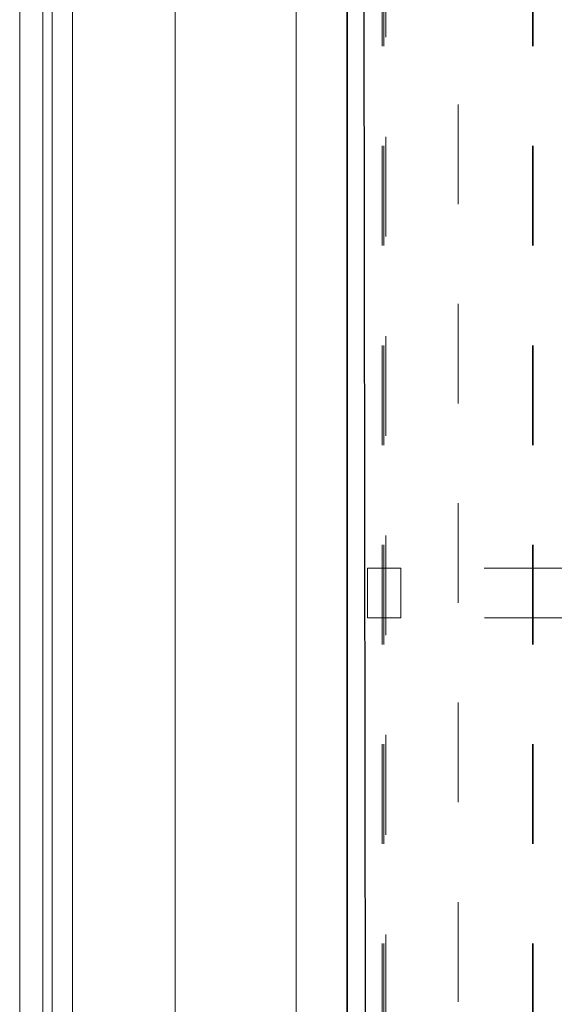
# Model space of a CAD drawing. Header units: metres. Extents: x -16.9 to 14.1, y -10.1 to 10.9.
# Tile 6 of 256: x -15.386 to -14.85, y -6.908 to -5.921. Entities that reach past the tile are written whole.
import ezdxf

# ---------------------------------------------------------------- set-up
doc = ezdxf.new("R2010")
doc.units = ezdxf.units.M
doc.linetypes.add('Ligne de quadrillage', pattern=[0.022225, 0.0127, -0.003175, 0.003175, -0.003175])
doc.linetypes.add('Tiret', pattern=[0.00635, 0.003175, -0.003175])
for name, color, linetype, lineweight in [('A-WALL', 113, 'Continuous', 25), ('S-BEAM', 12, 'Continuous', 18), ('S-BEAM-HDLN', 1, 'Tiret', 18), ('S-GRID', 1, 'Continuous', 9)]:
    doc.layers.add(name, color=color, linetype=linetype, lineweight=lineweight)

msp = doc.modelspace()

# ---------------------------------------------------------------- linework, layer by layer
at = {"layer": 'A-WALL'}
msp.add_line((-15.0566, 7.02525), (-15.03899, -7.77541), dxfattribs=at)
at = {"layer": 'S-BEAM'}
for p, q in [((-15.38637, -7.92068), (-15.38637, 7.52925)), ((-15.36322, -7.92068), (-15.36322, 7.52925)), ((-15.35379, -7.92068), (-15.35379, 7.52925)), ((-15.33335, -7.92068), (-15.33335, 7.42451)), ((-15.23035, -7.92068), (-15.23035, 7.40841)), ((-15.10935, -7.53837), (-15.10935, 7.1524)), ((-15.05835, 7.1524), (-15.05835, -7.53837)), ((-15.05773, 7.1524), (-15.05773, -7.53837))]:
    msp.add_line(p, q, dxfattribs=at)
at = {"layer": 'S-BEAM-HDLN'}
for p, q in [((-15.02285, 7.1524), (-15.02285, -7.53837)), ((-15.02136, 7.1524), (-15.02136, -7.53837)), ((-15.01936, -7.53837), (-15.01936, 7.1524)), ((-15.03764, -6.52098), (-15.03764, -6.47098)), ((-15.03764, -6.47098), (-15.00427, -6.47098)), ((-15.00427, -6.47098), (-15.00427, -6.52098)), ((-14.82057, -6.47098), (-15.00427, -6.47098)), ((-15.00427, -6.52098), (-15.03764, -6.52098)), ((-14.82052, -6.52098), (-15.00427, -6.52098))]:
    msp.add_line(p, q, dxfattribs=at)
at = {"layer": 'S-BEAM-HDLN', "lineweight": 35}
msp.add_line((-14.87177, 7.1524), (-14.87177, -7.53837), dxfattribs=at)
at = {"layer": 'S-GRID', "linetype": 'Ligne de quadrillage'}
msp.add_line((-14.94682, -9.70588), (-14.94682, 8.33451), dxfattribs=at)

doc.saveas('drawing.dxf')
